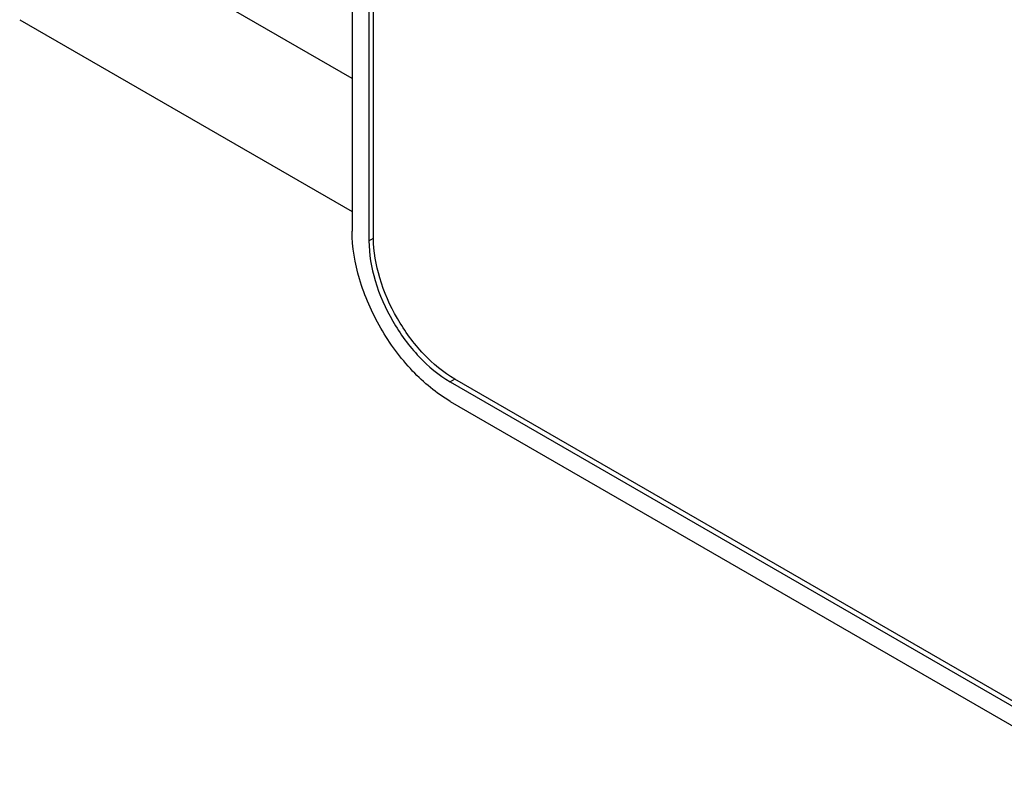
# Model space of a CAD drawing. Header units: millimetres. Extents: x 43 to 330, y 49 to 471.
# Tile 1 of 9: x 62 to 153, y 52 to 121. Entities that reach past the tile are written whole.
import ezdxf

# ---------------------------------------------------------------- set-up
doc = ezdxf.new("R2010")
doc.units = ezdxf.units.MM
doc.header["$LTSCALE"] = 33.844237
doc.layers.get('0').update_dxf_attribs({"linetype": 'CONTINUOUS'})

msp = doc.modelspace()

# ---------------------------------------------------------------- linework, layer by layer
at = {"color": 7}
for p, q in [((92.791, 311.936), (92.791, 101.282)), ((94.347, 311.038), (94.347, 100.384)), ((94.771, 100.629), (94.771, 311.283)), ((92.791, 115.341), (62.233, 132.984)), ((62.231, 120.737), (92.791, 103.094)), ((94.347, 100.384), (94.771, 100.629)), ((102.252, 87.671), (101.828, 87.426)), ((101.828, 87.426), (159.811, 53.95)), ((160.235, 54.195), (102.252, 87.671)), ((101.828, 85.63), (159.811, 52.154))]:
    msp.add_line(p, q, dxfattribs=at)
for points, knots in [([(101.828, 85.63), (100.545, 86.37), (98.117, 88.414), (95.284, 92.286), (93.347, 96.676), (92.791, 99.8), (92.791, 101.282)], [0, 0, 0, 0, 0.237228, 0.499999, 0.762771, 1, 1, 1, 1]), ([(102.252, 87.671), (101.19, 88.284), (99.18, 89.976), (96.835, 93.181), (95.231, 96.816), (94.771, 99.402), (94.771, 100.629)], [0, 0, 0, 0, 0.23724, 0.499999, 0.762759, 1, 1, 1, 1]), ([(94.347, 100.384), (94.347, 99.157), (94.807, 96.571), (96.41, 92.936), (98.756, 89.731), (100.766, 88.039), (101.828, 87.426)], [0, 0, 0, 0, 0.237241, 0.500001, 0.76276, 1, 1, 1, 1])]:
    msp.add_open_spline(points, degree=3, knots=knots, dxfattribs=at)

doc.saveas('drawing.dxf')
